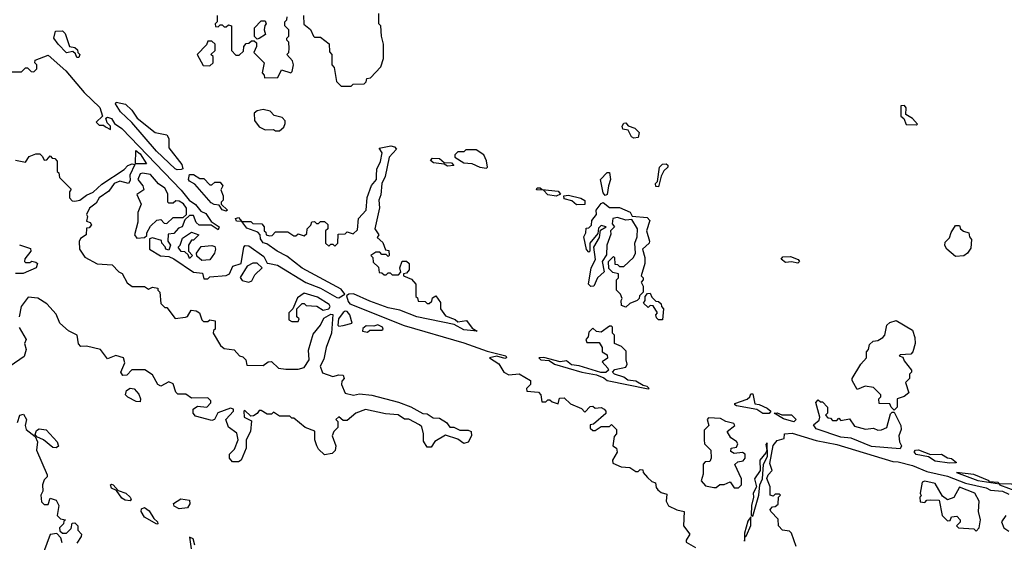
# Model space of a CAD drawing. Extents: x 2668140 to 2765664, y 823621 to 955240.
# Tile 84 of 256: x 2721406 to 2726213, y 840585 to 843135. Entities that reach past the tile are written whole.
import ezdxf

# ---------------------------------------------------------------- set-up
doc = ezdxf.new("R2010")
doc.units = 0

msp = doc.modelspace()

# ---------------------------------------------------------------- linework, layer by layer
at = {"layer": '0CON02XD'}
for points in [[(2722370, 843155), (2722370, 843125), (2722360, 843115), (2722361.7, 843101.7), (2722375, 843100), (2722385, 843110), (2722395, 843110), (2722405, 843100), (2722415, 843100), (2722425, 843110), (2722440, 843105), (2722440, 842985), (2722461.7, 842961.7), (2722478.3, 842961.7), (2722498.3, 842981.7), (2722500, 843005), (2722511.7, 843018.3), (2722525, 843020), (2722538.3, 843031.7), (2722551.7, 843031.7), (2722561.7, 843021.7), (2722562.5, 843005), (2722550, 842975), (2722600, 842925), (2722590, 842875), (2722600, 842865), (2722601.7, 842851.7), (2722667, 842853), (2722685, 842890), (2722730, 842875), (2722737, 842883), (2722742.5, 842915), (2722737.5, 842935), (2722710, 842965), (2722720, 842975), (2722722.5, 842995), (2722720, 843025), (2722710, 843035), (2722710, 843045), (2722720, 843055), (2722720, 843085), (2722700, 843105), (2722700, 843125), (2722710, 843135), (2722711.7, 843148.3)], [(2722565, 843040), (2722553, 843053), (2722552.5, 843095), (2722585, 843130), (2722605, 843130), (2722610, 843115), (2722603, 843107), (2722600, 843085), (2722607, 843063), (2722575, 843042.5), (2722565, 843040)], [(2722792.5, 843155), (2722793, 843113), (2722826.7, 843086.7), (2722840, 843055), (2722845, 843050), (2722875, 843050), (2722917, 843017), (2722918.3, 842978.3), (2722930, 842965), (2722930, 842915), (2722941.7, 842901.7), (2722953, 842833), (2722975, 842810), (2723025, 842810)], [(2723025, 842810), (2723035, 842820), (2723088.3, 842821.7), (2723098.3, 842831.7), (2723101.7, 842848.3), (2723118.3, 842851.7), (2723170, 842905), (2723182.5, 842945), (2723182.5, 843015), (2723172.5, 843055), (2723170, 843105), (2723160, 843115), (2723160, 843165)], [(2721695, 842950), (2721685, 842950), (2721678.3, 842968.3), (2721665, 842980), (2721635, 842973.8), (2721593.8, 843015), (2721573.3, 843045), (2721581.7, 843078.3), (2721615, 843080), (2721628.3, 843068.3), (2721650, 843005), (2721675, 843000), (2721688.3, 842988.3), (2721690, 842975), (2721700, 842965), (2721695, 842950)], [(2722335, 842910), (2722350, 842925), (2722350, 842955), (2722340, 842965), (2722360, 842985), (2722360, 843015), (2722345, 843030), (2722325, 843030), (2722318.3, 843011.7), (2722272.5, 842965), (2722301.7, 842911.7), (2722335, 842910)], [(2721365, 842880), (2721415, 842880), (2721435, 842900), (2721445, 842900), (2721461.7, 842881.7), (2721475, 842880), (2721490, 842895), (2721490, 842915), (2721480, 842925), (2721481.7, 842938.3), (2721545, 842962.5), (2721632, 842885), (2721720.3, 842780.3), (2721796.7, 842706.7), (2721810, 842665), (2721780, 842635), (2721795, 842620), (2721815, 842620), (2721825, 842612.5), (2721850, 842600), (2721850, 842615), (2721832.5, 842632.5), (2721827.5, 842655), (2721835, 842660), (2721855, 842653.3), (2721868.3, 842628.3), (2721905, 842603.8), (2722195, 842302.9), (2722234.1, 842254.1), (2722265, 842234), (2722291.2, 842201.2), (2722315, 842190), (2722340.7, 842150.7), (2722380, 842125), (2722375, 842110), (2722341.7, 842131.7), (2722283, 842133), (2722267.5, 842145), (2722255, 842180), (2722235, 842180), (2722211.7, 842158.3), (2722200, 842125), (2722181.7, 842118.3), (2722158.3, 842091.7), (2722131.7, 842088.3), (2722130, 842055), (2722142.5, 842035), (2722135, 842010), (2722120, 842015), (2722117, 842027), (2722100, 842045), (2722098.3, 842058.3), (2722055, 842070), (2722040, 842065), (2722040, 842015), (2722093, 841983), (2722135, 841980), (2722158.3, 841968.3), (2722255, 841903.3), (2722298.3, 841898.3), (2722305, 841870), (2722325, 841870), (2722335, 841880), (2722415, 841887.5), (2722430, 841895), (2722447, 841933), (2722487.5, 841945), (2722500, 842025), (2722506.4, 842033.6), (2722525, 842030.8), (2722598.8, 841978.8), (2722615, 841947.5), (2722626.1, 841946.1), (2722665, 841937.5), (2722803, 841853), (2722875.5, 841825.5), (2722955, 841780), (2722965, 841777.1), (2722993.3, 841795), (2722975, 841820), (2722785, 841922), (2722710.7, 841980.7), (2722662.5, 842005), (2722612, 842042), (2722595, 842046.7), (2722581.2, 842065), (2722580, 842085), (2722568.3, 842098.3), (2722515, 842117.5), (2722490, 842150), (2722465, 842152.5), (2722460, 842165), (2722475, 842170), (2722490, 842150), (2722535, 842150), (2722545, 842140), (2722588.3, 842138.3), (2722600, 842125), (2722600, 842105), (2722608.3, 842098.3), (2722610, 842085), (2722625, 842080), (2722638.3, 842081.7), (2722655, 842100), (2722715, 842100), (2722745, 842080), (2722755, 842080), (2722765, 842090), (2722795, 842080), (2722808.3, 842091.7), (2722810, 842115), (2722828.3, 842131.7), (2722831.7, 842148.3), (2722845, 842150), (2722855, 842140), (2722865, 842140), (2722875, 842150), (2722895, 842150), (2722910, 842135), (2722910, 842115), (2722900, 842105), (2722900, 842045), (2722915, 842030), (2722925, 842040), (2722935, 842040), (2722945, 842030), (2722960, 842045), (2722961.7, 842088.3), (2722995, 842090), (2723005, 842100), (2723035, 842090), (2723055, 842110), (2723060, 842165), (2723097.5, 842205), (2723103, 842267), (2723123.9, 842326.1), (2723148.8, 842355), (2723148.6, 842375), (2723150, 842405), (2723166.9, 842443.1), (2723175.8, 842485), (2723162, 842508), (2723218.9, 842518.9), (2723236.2, 842515), (2723246.4, 842503.6), (2723210.6, 842465), (2723190.6, 842369.4), (2723174, 842336), (2723169.3, 842280.7), (2723160, 842255), (2723163.6, 842216.4), (2723140, 842115), (2723160, 842085), (2723151.7, 842071.7), (2723178.3, 842048.3), (2723191.7, 842011.7), (2723208.3, 842008.3), (2723210, 841985), (2723205, 841980), (2723195, 841990), (2723175, 841990), (2723165, 842000), (2723145, 842000), (2723120, 841985), (2723130, 841975), (2723131.7, 841951.7), (2723158.3, 841928.3), (2723161.7, 841901.7), (2723175, 841900), (2723185, 841890), (2723195, 841890), (2723205, 841900), (2723215, 841900), (2723225, 841890), (2723255, 841890), (2723267.5, 841902.5), (2723262.5, 841925), (2723273, 841957), (2723295, 841957.5), (2723307.5, 841945), (2723307.5, 841915), (2723295, 841897.5), (2723280, 841895), (2723280, 841885), (2723318.3, 841868.3), (2723340, 841845), (2723340, 841785), (2723348.3, 841778.3), (2723351.7, 841761.7), (2723385, 841760), (2723395, 841750), (2723405, 841750), (2723418.3, 841761.7), (2723421.7, 841778.3), (2723438.3, 841788.3), (2723460, 841755), (2723460, 841725), (2723485, 841690), (2723531.7, 841671.7), (2723545, 841660), (2723587, 841667), (2723615, 841630), (2723640, 841615), (2723575, 841622), (2723527.5, 841647.5), (2723344.4, 841684.4), (2723261.7, 841718.3), (2723205, 841729.2), (2723115, 841760.8), (2723036.7, 841796.7), (2723012.5, 841795), (2723002.3, 841787.7), (2723009.3, 841759.3), (2723018.5, 841748.5), (2723282.5, 841642.5), (2723575, 841557.8), (2723687.7, 841517.7), (2723780, 841495), (2723782.5, 841485), (2723775, 841482), (2723735, 841492.5), (2723700, 841485), (2723746, 841456), (2723770, 841415), (2723795, 841402.5), (2723845, 841407.5), (2723900, 841375), (2723900, 841355), (2723880, 841335), (2723881.7, 841321.7), (2723938.3, 841318.3), (2723950, 841305), (2723955, 841270), (2723975, 841270), (2723985, 841280), (2723995, 841280), (2724005, 841270), (2724035, 841260), (2724041.7, 841288.3), (2724065, 841290), (2724095, 841260), (2724148.3, 841238.3), (2724165, 841220), (2724191.7, 841248.3), (2724205, 841250), (2724215, 841240), (2724245, 841242.5), (2724260, 841235), (2724267.5, 841225), (2724267, 841213)], [(2722175, 842402.5), (2722165, 842408), (2722073.8, 842493.8), (2721953.3, 842633.3), (2721898.6, 842685), (2721873.8, 842725), (2721877.5, 842732.5), (2721922.5, 842722.5), (2721954.3, 842694.3), (2721980, 842655), (2722067.5, 842585), (2722125, 842573.3), (2722133.8, 842555), (2722135, 842510), (2722198.3, 842428.3), (2722202.5, 842407.5), (2722195, 842403.8), (2722175, 842402.5)], [(2722675, 842592.5), (2722695, 842610), (2722701.7, 842628.3), (2722701.7, 842641.7), (2722688.3, 842658.3), (2722648.3, 842668.3), (2722628.3, 842688.3), (2722595, 842697.5), (2722565, 842690), (2722551.7, 842678.3), (2722553, 842643), (2722575, 842612.5), (2722605, 842597.5), (2722645, 842600), (2722655, 842592.5), (2722675, 842592.5)], [(2725785, 842622.5), (2725790, 842625), (2725765, 842653.3), (2725731.7, 842671.7), (2725733.3, 842705), (2725725.9, 842715.9), (2725707.5, 842715), (2725707.5, 842665), (2725723.3, 842653.3), (2725734.3, 842624.3), (2725785, 842622.5)], [(2724405, 842557.5), (2724393.3, 842563.3), (2724376.2, 842596.2), (2724351.2, 842601.2), (2724347.5, 842615), (2724355, 842630), (2724365, 842632.5), (2724377.5, 842617.5), (2724410, 842605), (2724430, 842585), (2724425, 842560), (2724405, 842557.5)], [(2721385, 842450), (2721435, 842440), (2721451.7, 842468.3), (2721485, 842480), (2721505, 842480), (2721518.3, 842468.3), (2721525, 842450), (2721538.3, 842451.7), (2721555, 842470), (2721565, 842460), (2721578.3, 842458.3), (2721590, 842445), (2721590, 842395), (2721597, 842387), (2721600, 842365), (2721658.3, 842308.3), (2721650, 842295), (2721650, 842265), (2721661.7, 842251.7), (2721675, 842250), (2721700, 842255), (2721731.7, 842278.3), (2721765, 842293.3), (2721807.3, 842332.7), (2721915.7, 842404.3), (2721935, 842423.8), (2721955, 842432.5), (2721968.3, 842428.3), (2721944.2, 842375.8), (2721945, 842350), (2721936.7, 842335), (2721895, 842347.5), (2721867.5, 842335), (2721841.4, 842298.6), (2721794.4, 842265.6), (2721780, 842240), (2721747.5, 842215), (2721732.5, 842185), (2721737.5, 842175), (2721732.5, 842152.5), (2721750, 842145), (2721756.4, 842133.6), (2721745, 842120), (2721731.7, 842118.3), (2721730, 842085), (2721703, 842067), (2721697, 842053), (2721697.5, 842015), (2721725, 841976.7), (2721785, 841943.3), (2721858.3, 841938.3), (2721890, 841905), (2721906.4, 841896.4), (2721931.7, 841851.7), (2721955, 841832.5), (2722015, 841832.5), (2722035, 841820), (2722055, 841830), (2722080, 841825), (2722080, 841815), (2722090, 841805), (2722095, 841750), (2722115, 841730), (2722125, 841730), (2722165, 841677.5), (2722216.4, 841683.6), (2722225, 841687.5), (2722243.1, 841716.9), (2722267.5, 841715), (2722283.3, 841705), (2722295, 841670), (2722303, 841663), (2722325, 841662.5), (2722335, 841670), (2722360, 841665), (2722360, 841625), (2722351.7, 841618.3), (2722350, 841605), (2722386.7, 841545), (2722405, 841531.2), (2722453.6, 841523.6), (2722480, 841495), (2722495, 841490), (2722510, 841475), (2722515, 841450), (2722595, 841447.5), (2722620, 841465), (2722635, 841466.7), (2722670, 841435), (2722705, 841430), (2722765, 841430), (2722795, 841437.5), (2722818.8, 841475), (2722817, 841523), (2722839.4, 841600.6), (2722875, 841643.8), (2722891.2, 841678.8), (2722925, 841698.6), (2722935, 841696.2), (2722928.6, 841605), (2722902, 841535), (2722891.7, 841478.3), (2722872.5, 841445), (2722885, 841412.5), (2722935, 841393.3), (2722965, 841402.5), (2722985, 841400), (2722990, 841385), (2722978.3, 841371.7), (2722977.5, 841355), (2722995, 841312.5), (2723036.4, 841303.6), (2723065, 841310), (2723125, 841302.9), (2723255, 841268), (2723315.9, 841245.9), (2723375, 841213.8), (2723395, 841212.5), (2723425, 841192.5), (2723455, 841190), (2723489.3, 841169.3), (2723507, 841147)], [(2721971.7, 842431.7), (2721973, 842497), (2721995, 842480), (2722025, 842432.5), (2721971.7, 842431.7)], [(2723495, 842420.8), (2723479.3, 842429.3), (2723426.8, 842436.8), (2723411.7, 842448.3), (2723421.3, 842458.7), (2723455, 842458.5), (2723478.3, 842438.3), (2723515, 842436.9), (2723525, 842423.8), (2723495, 842420.8)], [(2723685, 842411.2), (2723690, 842415), (2723686, 842446), (2723672.5, 842475), (2723635, 842500), (2723585, 842500), (2723575, 842490), (2723545, 842490), (2723530, 842475), (2723530, 842465), (2723575, 842436.7), (2723612.9, 842432.9), (2723652.5, 842415), (2723685, 842411.2)], [(2724525, 842320), (2724511.7, 842321.7), (2724510, 842335), (2724520, 842345), (2724530, 842415), (2724545, 842430), (2724561.7, 842431.7), (2724570, 842425), (2724570, 842415), (2724551.7, 842398.3), (2724538.3, 842371.7), (2724525, 842320)], [(2721978.3, 842068.3), (2722015, 842072.5), (2722027.5, 842082.5), (2722027.5, 842095), (2722045, 842127.5), (2722075, 842157.5), (2722095, 842160), (2722111.7, 842141.7), (2722125, 842140), (2722155, 842170), (2722205, 842170), (2722220, 842185), (2722220, 842215), (2722206.4, 842236.4), (2722185, 842250), (2722168.3, 842251.7), (2722155, 842240), (2722135, 842240), (2722130, 842245), (2722130, 842285), (2722115, 842312.5), (2722083.6, 842333.6), (2722045, 842380), (2722005, 842386.7), (2721995, 842382.5), (2721983.3, 842355), (2722007.5, 842325), (2722012.5, 842305), (2721978.3, 842281.7), (2722000, 842235), (2721983.3, 842195), (2721983, 842147), (2721967.5, 842085), (2721978.3, 842068.3)], [(2722415, 842200), (2722395, 842207.5), (2722380, 842230), (2722355, 842232.5), (2722341.1, 842241.1), (2722261.7, 842331.7), (2722235, 842347.5), (2722230, 842355), (2722235, 842380), (2722255, 842380), (2722285, 842360), (2722305, 842360), (2722335, 842330), (2722345, 842330), (2722358.3, 842341.7), (2722385, 842342.5), (2722397.5, 842325), (2722387.5, 842305), (2722400, 842275), (2722400, 842255), (2722390, 842245), (2722390, 842235), (2722420, 842205), (2722415, 842200)], [(2724265, 842277.5), (2724255, 842290), (2724242.5, 842355), (2724275, 842390), (2724285, 842390), (2724291.2, 842355), (2724280, 842325), (2724275, 842282.5), (2724265, 842277.5)], [(2724025, 842274.3), (2723985, 842280), (2723963, 842303), (2723930, 842305), (2723932.5, 842315), (2723947.5, 842315), (2723956.7, 842306.7), (2724035, 842298.6), (2724046, 842284), (2724025, 842274.3)], [(2724125, 842231.2), (2724101.7, 842251.7), (2724065, 842261.2), (2724063.3, 842275), (2724085, 842279.4), (2724145, 842264.2), (2724165, 842252.5), (2724165, 842233.3), (2724125, 842231.2)], [(2724365, 841732.5), (2724345, 841740), (2724342.5, 841765), (2724347.5, 841775), (2724340, 841795), (2724320, 841815), (2724320, 841865), (2724330, 841875), (2724330, 841895), (2724301.7, 841901.7), (2724281.7, 841921.7), (2724280, 841955), (2724305, 841980), (2724310, 841975), (2724311.7, 841941.7), (2724325, 841940), (2724335, 841930), (2724355, 841930), (2724402.5, 841975), (2724412.5, 841995), (2724410, 842045), (2724420, 842075), (2724422.5, 842115), (2724395, 842160), (2724365, 842157.5), (2724325, 842170), (2724302.5, 842165), (2724298.3, 842138.3), (2724310, 842125), (2724290, 842105), (2724291.7, 842088.3), (2724272.5, 842035), (2724271.7, 841988.3), (2724250, 841955), (2724260, 841905), (2724227.5, 841875), (2724210, 841835), (2724195, 841832.5), (2724183.3, 841845), (2724196.2, 841925), (2724217.5, 841965), (2724210, 842025), (2724237, 842073), (2724241.7, 842108.3), (2724270, 842125), (2724245, 842130), (2724231.7, 842118.3), (2724228.3, 842091.7), (2724190, 842045), (2724190, 842005), (2724185, 842000), (2724173, 842013), (2724160, 842075), (2724170, 842095), (2724171.7, 842118.3), (2724185, 842120), (2724198.3, 842131.7), (2724200, 842155), (2724222.5, 842185), (2724220, 842205), (2724245, 842237.5), (2724255, 842242.5), (2724285, 842218.8), (2724335, 842218.8), (2724386.5, 842196.5), (2724397, 842177), (2724469.3, 842169.3), (2724483.3, 842155), (2724466.7, 842105), (2724481.2, 842055), (2724478.8, 842045), (2724447.5, 842015), (2724457.5, 841975), (2724457.5, 841945), (2724440, 841885), (2724450, 841875), (2724450, 841865), (2724440, 841855), (2724450, 841835), (2724450, 841805), (2724431.7, 841788.3), (2724430, 841775), (2724420, 841765), (2724385, 841750), (2724365, 841732.5)], [(2725975, 841980), (2725932.5, 842015), (2725923, 842033), (2725925, 842050), (2725945, 842070), (2725953, 842097), (2725975, 842130), (2725995, 842130), (2726000, 842115), (2726013.6, 842103.6), (2726040, 842095), (2726042.5, 842075), (2726052.5, 842062.5), (2726049.5, 842020.5), (2726033.9, 841996.1), (2726015, 841982.5), (2725975, 841980)], [(2722235, 841970), (2722228.3, 841988.3), (2722211.7, 842001.7), (2722193.8, 842003.8), (2722180, 842025), (2722190, 842035), (2722201.7, 842068.3), (2722245, 842097.5), (2722280, 842085), (2722255, 842060), (2722245, 842060), (2722230, 842035), (2722230, 842005), (2722250, 841985), (2722235, 841970)], [(2721405, 842036.7), (2721458.3, 842018.3), (2721460, 842005), (2721431.7, 841968.3), (2721430, 841955), (2721435, 841950), (2721455, 841950), (2721465, 841957.5), (2721485, 841952.5), (2721492.5, 841945), (2721486, 841924), (2721423, 841897), (2721385, 841896.7)], [(2722295, 841960), (2722271.7, 841981.7), (2722270, 841995), (2722291.7, 842028.3), (2722345, 842032.5), (2722358.3, 842028.3), (2722362.5, 842015), (2722356.7, 841995), (2722335, 841962.5), (2722295, 841960)], [(2725205, 841946.7), (2725175, 841954), (2725145, 841950.8), (2725123.8, 841966.2), (2725132.1, 841977.9), (2725169.1, 841979.1), (2725207.5, 841965), (2725213.3, 841955), (2725205, 841946.7)], [(2722525, 841853.8), (2722539.3, 841860.7), (2722555, 841890), (2722590, 841925), (2722565, 841947.5), (2722545, 841947.5), (2722517, 841933), (2722483, 841877), (2722491.7, 841861.7), (2722525, 841853.8)], [(2723507, 841147), (2723525, 841146.7), (2723555, 841132.5), (2723595, 841132.5), (2723610, 841125), (2723612.5, 841105), (2723596.4, 841073.6), (2723575, 841067.5), (2723545, 841087.5), (2723485, 841107.5), (2723433.6, 841076.4), (2723415, 841050), (2723395, 841050), (2723378.3, 841078.3), (2723377.5, 841115), (2723368.8, 841148.8), (2723358, 841158), (2723306.4, 841186.4), (2723285, 841186.2), (2723253.6, 841206.4), (2723191.7, 841211.7), (2723095, 841233.3), (2723047.5, 841215), (2723005, 841180), (2722985, 841180), (2722965, 841197.5), (2722950, 841185), (2722960, 841175), (2722960, 841145), (2722940, 841125), (2722932.5, 841105), (2722950, 841055), (2722947, 841033), (2722931.7, 841018.3), (2722895, 841012.5), (2722865, 841040), (2722856.4, 841056.4), (2722846.7, 841085), (2722846.7, 841126.7), (2722800, 841145), (2722745, 841190), (2722735, 841190), (2722725, 841200), (2722675, 841200), (2722645, 841220), (2722635, 841210), (2722615, 841210), (2722585, 841227.5), (2722575, 841227.5), (2722566.4, 841213.6), (2722548.3, 841201.7), (2722535, 841200), (2722505, 841227.5), (2722500, 841225), (2722502.5, 841195), (2722537.5, 841177.5), (2722533.3, 841125), (2722512.5, 841085), (2722512.5, 841045), (2722487.5, 840985), (2722475, 840977.5), (2722445, 840977.5), (2722430, 840995), (2722430, 841015), (2722455, 841040), (2722472.5, 841085), (2722467, 841117), (2722425, 841147.5), (2722413.3, 841185), (2722450, 841225), (2722450, 841235), (2722435, 841240), (2722373.9, 841216.1), (2722357.5, 841185), (2722345, 841178.8), (2722265, 841200), (2722252.5, 841215), (2722252.5, 841235), (2722275, 841250), (2722320, 841245), (2722340, 841265), (2722340, 841275), (2722325, 841290), (2722245, 841287.5), (2722217, 841307), (2722178.3, 841308.3), (2722168.3, 841318.3), (2722155, 841357.5), (2722135, 841367.5), (2722095, 841347.5), (2722080, 841355), (2722055, 841402.5), (2722017, 841427), (2721953, 841427), (2721928.8, 841401.2), (2721909.3, 841399.3), (2721900, 841415), (2721919.3, 841460.7), (2721912.5, 841485), (2721875, 841496.7), (2721835, 841480), (2721800, 841525), (2721731.7, 841541.7), (2721705, 841540), (2721693, 841553), (2721687.5, 841595), (2721645, 841617.5), (2721602.5, 841655), (2721585, 841697.5), (2721539.3, 841749.3), (2721495, 841776.7), (2721448.3, 841781.7), (2721414.1, 841735.9), (2721403.8, 841685)], [(2722765, 841662.5), (2722770, 841675), (2722760, 841685), (2722760, 841725), (2722785, 841750), (2722795, 841750), (2722805, 841740), (2722857, 841737), (2722887, 841717), (2722915, 841724), (2722922.5, 841735), (2722917.5, 841745), (2722860.7, 841780.7), (2722795, 841800), (2722761.7, 841778.3), (2722740, 841725), (2722720, 841705), (2722720.7, 841670.7), (2722735, 841662.5), (2722765, 841662.5)], [(2724545, 841670), (2724525, 841670), (2724515, 841680), (2724512.5, 841695), (2724520, 841705), (2724498.3, 841738.3), (2724485, 841740), (2724475, 841730), (2724451.7, 841751.7), (2724460, 841765), (2724460, 841785), (2724471.7, 841798.3), (2724485, 841800), (2724491.7, 841781.7), (2724511.7, 841761.7), (2724525, 841760), (2724538.3, 841748.3), (2724540, 841735), (2724550, 841725), (2724545, 841670)], [(2722965, 841640), (2722985, 841643.3), (2723030, 841655), (2723018.8, 841695), (2723005, 841711.2), (2722995, 841713.3), (2722985, 841706.7), (2722963.3, 841675), (2722960, 841645), (2722965, 841640)], [(2723105, 841610), (2723115, 841620), (2723175, 841620), (2723180, 841625), (2723177.5, 841635), (2723153.9, 841646.1), (2723135, 841640), (2723098.3, 841641.7), (2723081.7, 841628.3), (2723080, 841615), (2723105, 841610)], [(2724475, 841333.3), (2724480, 841335), (2724470, 841345), (2724449.3, 841349.3), (2724415, 841371.2), (2724375, 841376.7), (2724355, 841390), (2724310, 841405), (2724300, 841415), (2724311.2, 841428.8), (2724365, 841440), (2724372.5, 841455), (2724366.7, 841475), (2724367, 841517), (2724345, 841540), (2724310, 841555), (2724310, 841595), (2724300, 841605), (2724300, 841635), (2724295, 841640), (2724285, 841640), (2724245, 841610), (2724223, 841613), (2724205, 841630), (2724185, 841610), (2724181.7, 841588.3), (2724170, 841575), (2724175, 841560), (2724235, 841560), (2724250, 841535), (2724250, 841515), (2724275, 841500), (2724276.1, 841483.9), (2724250, 841465), (2724277.5, 841435), (2724280, 841425), (2724267, 841413), (2724243.6, 841413.6), (2724136.8, 841446.8), (2724100.8, 841450.8), (2724075, 841470), (2724045, 841466), (2723965, 841486), (2723940, 841485), (2723950, 841475), (2723991.7, 841471.7), (2724017.5, 841455), (2724150, 841415), (2724221.7, 841401.7), (2724258, 841388), (2724275, 841373.8), (2724475, 841333.3)], [(2725675, 841230), (2725660, 841245), (2725655, 841260), (2725601.7, 841261.7), (2725600, 841285), (2725610, 841295), (2725610, 841305), (2725575, 841340), (2725533.9, 841346.1), (2725495, 841330), (2725470, 841375), (2725470, 841385), (2725512.5, 841455), (2725540, 841485), (2725540, 841515), (2725550, 841525), (2725555, 841550), (2725573, 841567), (2725595, 841570), (2725620, 841585), (2725630, 841595), (2725640, 841645), (2725655, 841657.5), (2725685, 841666.7), (2725765, 841620), (2725776.7, 841585), (2725777.5, 841555), (2725766.2, 841513.8), (2725756.7, 841503.3), (2725705, 841500), (2725700, 841495), (2725718.3, 841488.3), (2725725, 841470), (2725760, 841425), (2725760, 841415), (2725750, 841405), (2725750, 841385), (2725730, 841365), (2725747.5, 841315), (2725725, 841296.7), (2725690, 841285), (2725690, 841245), (2725675, 841230)], [(2721403.6, 841633.6), (2721437.5, 841575), (2721430, 841555), (2721437.5, 841525), (2721428.3, 841491.7), (2721360, 841445)], [(2721995, 841270), (2721975, 841272.5), (2721935, 841292.5), (2721923.3, 841305), (2721927.5, 841325), (2721945, 841337.5), (2721965, 841333.3), (2721987.7, 841307.7), (2721996.7, 841285), (2721995, 841270)], [(2725065, 841213.8), (2725035, 841214), (2725005, 841233.3), (2724905, 841251.2), (2724897.5, 841255), (2724898.3, 841261.7), (2724957, 841283), (2724970, 841295), (2724975, 841310), (2724985, 841310), (2724995, 841260), (2725017, 841257), (2725055, 841240), (2725072.5, 841225), (2725065, 841213.8)], [(2725705, 841041.2), (2725565, 841051.9), (2725465, 841092.5), (2725415, 841098.6), (2725295, 841139.2), (2725282, 841158), (2725309.3, 841180.7), (2725312.5, 841195), (2725293, 841267), (2725305, 841280), (2725315, 841270), (2725325, 841270), (2725350, 841245), (2725350, 841215), (2725340, 841205), (2725351.7, 841191.7), (2725365, 841190), (2725375, 841180), (2725395, 841180), (2725405, 841190), (2725415, 841180), (2725457, 841187), (2725481.7, 841151.7), (2725535, 841137.5), (2725575, 841142.5), (2725595, 841132.5), (2725613, 841133), (2725640, 841145), (2725658.3, 841211.7), (2725665, 841220), (2725675, 841220), (2725708, 841155), (2725708.8, 841135), (2725698.8, 841105), (2725702, 841075), (2725711.2, 841055), (2725705, 841041.2)], [(2721395, 841170), (2721407.5, 841205), (2721425, 841210), (2721438.8, 841185), (2721432.5, 841155), (2721437.5, 841135), (2721481.7, 841101.7), (2721492.5, 841075), (2721487.5, 841035), (2721540, 840915), (2721540, 840905), (2721525, 840890), (2721517.5, 840865), (2721520, 840835), (2721510, 840815), (2721513, 840783), (2721525, 840770), (2721545, 840770), (2721555, 840800), (2721585, 840790), (2721597.5, 840765), (2721590, 840715), (2721605, 840700), (2721630, 840695), (2721621.7, 840688.3), (2721620, 840675), (2721600, 840655), (2721601.7, 840641.7), (2721615, 840630), (2721635, 840630), (2721658.3, 840651.7), (2721661.7, 840678.3), (2721675, 840680), (2721690, 840665), (2721690, 840645), (2721707.5, 840625), (2721707, 840613), (2721685, 840580)], [(2724267, 841213), (2724208.3, 841161.7), (2724191.7, 841158.3), (2724191.7, 841141.7), (2724205, 841130), (2724215, 841130), (2724245, 841150), (2724285, 841150), (2724295, 841160), (2724320, 841135), (2724320, 841115), (2724308.3, 841101.7), (2724302.5, 841055), (2724320, 841045), (2724322.5, 841025), (2724300, 840985), (2724301.7, 840971.7), (2724343, 840953), (2724385, 840950), (2724415, 840930), (2724425, 840930), (2724435, 840940), (2724448.3, 840938.3), (2724450, 840925), (2724471.7, 840901.7), (2724491.7, 840881.7), (2724510, 840875), (2724513, 840853), (2724521.7, 840841.7), (2724538.3, 840828.3), (2724565, 840820), (2724562.5, 840785), (2724573.6, 840763.6), (2724613.6, 840743.6), (2724650, 840735), (2724647.5, 840665), (2724677.5, 840625), (2724660, 840595), (2724660, 840585), (2724705, 840560)], [(2725185, 841172.5), (2725135, 841186.7), (2725090, 841215), (2725105, 841217.5), (2725127, 841207), (2725175, 841206.7), (2725196.7, 841185), (2725185, 841172.5)], [(2724915, 840850), (2724930, 840865), (2724930, 840895), (2724897.5, 840965), (2724913, 840977), (2724938.3, 840981.7), (2724947.5, 840995), (2724947.5, 841015), (2724935, 841022.5), (2724895, 841017.5), (2724878.3, 841028.3), (2724880, 841045), (2724905, 841050), (2724912.5, 841065), (2724906.4, 841076.4), (2724877.5, 841095), (2724860, 841125), (2724897.5, 841155), (2724892.5, 841165), (2724854, 841174), (2724828.3, 841188.3), (2724768.3, 841191.7), (2724762.5, 841185), (2724770, 841155), (2724748.3, 841131.7), (2724747.5, 841085), (2724750, 841065), (2724780, 841035), (2724782.5, 840995), (2724775, 840980), (2724753, 840977), (2724743, 840967), (2724743, 840917), (2724732.5, 840885), (2724755, 840860), (2724795, 840852.5), (2724807, 840853), (2724825, 840867.5), (2724845, 840867.5), (2724875, 840880), (2724895, 840850), (2724915, 840850)], [(2721585, 841046), (2721568.3, 841048.3), (2721522.5, 841085), (2721490, 841100), (2721481.7, 841111.7), (2721488.8, 841131.2), (2721502.1, 841137.9), (2721535, 841134.3), (2721590, 841075), (2721595, 841053.3), (2721585, 841046)], [(2725197.5, 840565), (2725175, 840630), (2725165, 840640), (2725130, 840645), (2725110, 840665), (2725108.3, 840698.3), (2725072.5, 840735), (2725070, 840745), (2725081.7, 840758.3), (2725095, 840760), (2725108.3, 840771.7), (2725110, 840805), (2725120, 840815), (2725115, 840820), (2725095, 840820), (2725085, 840810), (2725070, 840815), (2725070, 840855), (2725054.5, 840895.5), (2725060, 840915), (2725080, 840935), (2725068.8, 840968.8), (2725085, 841056.7), (2725105, 841082.5), (2725138.3, 841091.7), (2725140, 841115), (2725177.4, 841117.4), (2725295, 841081.2), (2725395, 841062.2), (2725668.8, 840978.8), (2725695, 840978.1), (2725765, 840960), (2725835, 840930), (2725935, 840907.1), (2726023.6, 840873.6), (2726125, 840850.8), (2726145, 840840), (2726205, 840834.3), (2726235, 840820)], [(2724985, 840712.5), (2725015.5, 840814.5), (2725020, 840865), (2725032.9, 840895), (2725038, 840965), (2725056.7, 841005), (2725055, 841070), (2725048.3, 841061.7), (2725053.3, 841035), (2725048.8, 841021.2), (2725020, 840985), (2725021.2, 840935), (2724993.3, 840895), (2725003.3, 840855), (2724986.7, 840825), (2724988.8, 840805), (2724978.6, 840765), (2724977.5, 840717.5), (2724985, 840712.5)], [(2725945, 840970.8), (2725875, 840981.1), (2725842.3, 841002.3), (2725783.2, 841013.2), (2725773.3, 841026.7), (2725780, 841035), (2725793.6, 841036.4), (2725853.3, 841013.3), (2725905.7, 841015.7), (2725935, 840996.7), (2725955, 840993.3), (2725980, 840975), (2725975, 840972.5), (2725945, 840970.8)], [(2726395, 840812.5), (2726400, 840815), (2726380, 840825), (2726357.7, 840827.7), (2726248.3, 840868.3), (2726190, 840870), (2726183.3, 840876.7), (2726140, 840880), (2726140, 840885), (2726065, 840915.8), (2725980, 840925), (2726083.3, 840886.7), (2726190, 840870), (2726190, 840865), (2726277.3, 840832.7), (2726343, 840817), (2726395, 840812.5)], [(2721945, 840786.7), (2721920.5, 840790.5), (2721905, 840800), (2721878.3, 840838.3), (2721855, 840848.8), (2721848.8, 840865), (2721855, 840869.2), (2721863.3, 840865), (2721887.5, 840837.5), (2721924, 840825), (2721945.7, 840805), (2721950, 840795), (2721945, 840786.7)], [(2726075, 840640), (2726090, 840655), (2726097.5, 840695), (2726087.5, 840735), (2726090, 840785), (2726070, 840825), (2725995, 840853.3), (2725965.9, 840804.1), (2725935, 840792.5), (2725910.7, 840810.7), (2725875, 840872.5), (2725825, 840882.5), (2725811.7, 840878.3), (2725802.5, 840825), (2725807.5, 840812.5), (2725800, 840805), (2725801.7, 840781.7), (2725825, 840780), (2725835, 840790), (2725855, 840792.5), (2725895, 840790), (2725910, 840715), (2725935, 840690), (2725948.3, 840691.7), (2725955, 840710), (2725981.7, 840711.7), (2725997.5, 840695), (2725997, 840683), (2725980, 840665), (2725990, 840655), (2726065, 840650), (2726075, 840640)], [(2722185, 840747.5), (2722160.7, 840760.7), (2722157.5, 840775), (2722193.6, 840796.4), (2722235, 840790), (2722237, 840773), (2722225, 840752.5), (2722185, 840747.5)], [(2722075, 840673.8), (2722015, 840708), (2722000, 840735), (2722001.7, 840748.3), (2722015, 840754), (2722038, 840738), (2722060.9, 840700.9), (2722078.8, 840685), (2722080, 840675), (2722075, 840673.8)], [(2724945, 840590), (2724947.5, 840612.5), (2724955, 840617.5), (2724975, 840667.5), (2724975, 840710), (2724961.3, 840688.7), (2724945, 840630), (2724945, 840590)], [(2726220, 840715), (2726200, 840685), (2726210, 840655), (2726235, 840640)], [(2721613, 840583), (2721607, 840607), (2721588.3, 840628.3), (2721555, 840622.5), (2721522.5, 840535)], [(2722261.7, 840571.7), (2722252.5, 840602.5), (2722235, 840610), (2722243.8, 840553.8)]]:
    msp.add_lwpolyline(points, dxfattribs=at)

doc.saveas('drawing.dxf')
